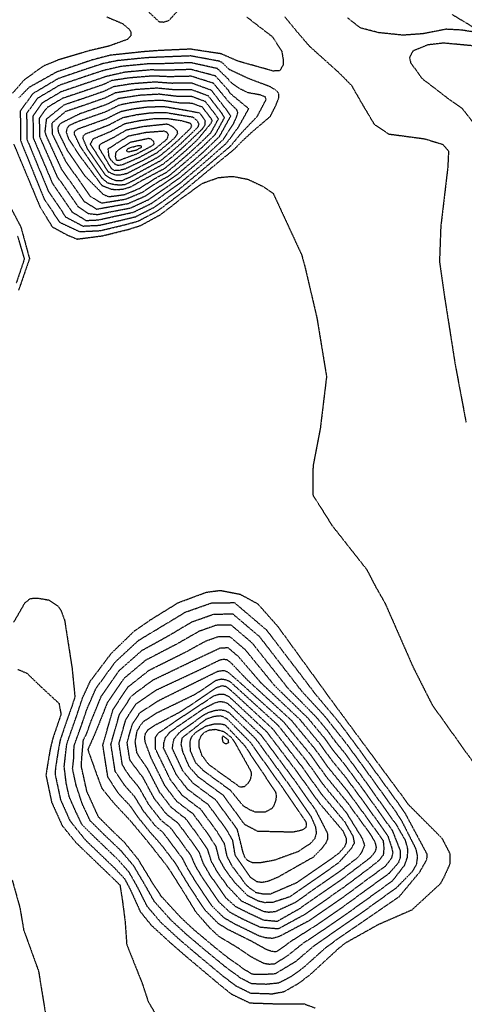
# Model space of a CAD drawing. Header units: feet. Extents: x 2234729 to 2255890, y 588345 to 614924.
# Tile 10 of 88: x 2245476 to 2245676, y 594214 to 594658. Entities that reach past the tile are written whole.
import ezdxf

# ---------------------------------------------------------------- set-up
doc = ezdxf.new("R2010")
doc.units = ezdxf.units.FT
doc.header["$MEASUREMENT"] = 0
doc.linetypes.add('OhDOT_USTN3', pattern=[0.22, 0.165, -0.055])
doc.layers.add('DT_X_Contour_Major', color=132, linetype='OhDOT_USTN3')
doc.layers.add('DT_X_Contour_Minor', color=136, linetype='OhDOT_USTN3')

msp = doc.modelspace()

# ---------------------------------------------------------------- linework, layer by layer
at = {"layer": 'DT_X_Contour_Major'}
for points in [[(2245595.16, 594659.22), (2245600.52, 594652.7), (2245606.24, 594646.03), (2245619.89, 594633.77), (2245625.24, 594628.3), (2245630.75, 594618.77), (2245635.2, 594611.3), (2245635.71, 594610.61), (2245642.15, 594606.4), (2245658.17, 594604.26), (2245666.4, 594601.74), (2245668.99, 594598.71), (2245668.63, 594591.3), (2245665.48, 594564.69), (2245664.9, 594548.99), (2245667.23, 594532.68), (2245671.12, 594508.02), (2245671.93, 594502.79), (2245676.9, 594476.39)], [(2245670.67, 594660.25), (2245679.92, 594654.65), (2245682.93, 594653.08), (2245684.24, 594651.89), (2245683.24, 594651.89), (2245674.78, 594653.23), (2245667.8, 594653.59), (2245657.47, 594651.56), (2245648.52, 594650.91), (2245637.51, 594652.05), (2245629.25, 594654.18), (2245623.56, 594658.67)], [(2245570.21, 594635.43), (2245566.94, 594638.62), (2245565.67, 594639.2), (2245552.82, 594641.57), (2245539.7, 594641.05), (2245532.69, 594640.74), (2245519.66, 594639.43), (2245513.2, 594638.09), (2245507.57, 594636.27), (2245493.1, 594631.38), (2245481.62, 594624.56), (2245475.99, 594616.76), (2245476.13, 594603.43), (2245486.76, 594577.09), (2245493.77, 594566.65), (2245502.75, 594562.44), (2245512.07, 594562.89), (2245522.77, 594565.45), (2245529.17, 594567.19), (2245537.89, 594571.8), (2245547.17, 594578.72), (2245549.84, 594580.92), (2245558.72, 594588.31), (2245563.5, 594592.27), (2245572.48, 594599.6), (2245575.75, 594602.97), (2245580.22, 594607.14), (2245588.64, 594614.32), (2245591.18, 594619.27), (2245592.55, 594622.82), (2245592.57, 594624.59), (2245591.23, 594626.12), (2245588.76, 594627.62), (2245578.81, 594631.4), (2245570.21, 594635.43)], [(2245568.05, 594613.8), (2245566.85, 594615.7), (2245560.78, 594623.54), (2245553.25, 594626.3), (2245545.54, 594626.28), (2245537.58, 594627.06), (2245528.1, 594626.41), (2245518.8, 594624.9), (2245514.12, 594622.59), (2245503.51, 594618.9), (2245496.33, 594616.49), (2245490.27, 594611.31), (2245490.32, 594606.59), (2245496.39, 594594.16), (2245507.49, 594578.41), (2245512.58, 594575.31), (2245523.51, 594577.08), (2245530.95, 594580.17), (2245538.88, 594585.36), (2245542.79, 594587.43), (2245546.59, 594590.55), (2245553.01, 594596.01), (2245558.08, 594600.58), (2245563.83, 594606.15), (2245568.05, 594613.8)], [(2245507.6, 594601.84), (2245508.87, 594604.26), (2245517.08, 594607.75), (2245523.11, 594611.08), (2245529.83, 594612.48), (2245536.53, 594613.39), (2245542.48, 594613.38), (2245548.68, 594612.43), (2245552.64, 594611.33), (2245553.15, 594610.15), (2245552.67, 594608.9), (2245547.31, 594603.71), (2245543.35, 594600.17), (2245538.4, 594596.14), (2245532.43, 594592.9), (2245524, 594588.54), (2245520.99, 594587.93), (2245519.3, 594587.86), (2245517.79, 594588.31), (2245515.76, 594589.28), (2245507.6, 594601.84)], [(2245474.78, 594560.39), (2245477.81, 594550.06), (2245474.17, 594539.26)]]:
    msp.add_lwpolyline(points, dxfattribs=at)
at = {"layer": 'DT_X_Contour_Minor'}
for points in [[(2245531.34, 594663.75), (2245538.52, 594657.03), (2245540.55, 594656.84), (2245543.01, 594657.58), (2245546.53, 594661.44)], [(2245515.04, 594659.14), (2245522.15, 594656.13), (2245524.88, 594653.78), (2245525.89, 594652.42), (2245525.85, 594650.7), (2245524.27, 594649), (2245515.67, 594645.91), (2245507.23, 594643.95), (2245493.22, 594639.81), (2245486.55, 594637.07), (2245477.85, 594630.87), (2245472.44, 594624.69)], [(2245578.13, 594659.07), (2245588.54, 594651.05), (2245589.68, 594650.16), (2245593.84, 594643.64), (2245594.49, 594639.75), (2245594.43, 594637.37), (2245592.83, 594634.83), (2245589.92, 594634.78), (2245575.59, 594638.79), (2245573.89, 594639.31), (2245566.53, 594642.52), (2245552.73, 594644.62), (2245538.53, 594644), (2245531.71, 594643.48), (2245517.98, 594642.03), (2245516.5, 594641.87), (2245508.38, 594639.75), (2245492.45, 594634.36), (2245479.98, 594627.42), (2245475.34, 594622.69)], [(2245679.81, 594646.14), (2245666.7, 594647.36), (2245659.65, 594646.54), (2245652.9, 594643.76), (2245651.39, 594640.84), (2245651.89, 594638.59), (2245656.91, 594631.51), (2245667.91, 594623.08), (2245675.15, 594617.9), (2245681.88, 594609.3)], [(2245570.48, 594629.99), (2245569.79, 594631.08), (2245564.81, 594635.88), (2245552.9, 594638.51), (2245540.87, 594638.09), (2245533.67, 594638), (2245521.35, 594636.83), (2245513.38, 594634.99), (2245506.76, 594632.8), (2245493.74, 594628.4), (2245483.74, 594622.46), (2245478.85, 594615.67), (2245478.97, 594604.06), (2245488.69, 594580.51), (2245496.52, 594569), (2245504.21, 594564.95), (2245511.67, 594565.31), (2245520.73, 594567.42), (2245528.03, 594569.17), (2245536.5, 594573.47), (2245546.11, 594580.34), (2245549.19, 594582.85), (2245557.58, 594589.85), (2245562.42, 594593.93), (2245570.81, 594601.05), (2245575.53, 594606.73), (2245582.81, 594614.38), (2245586.78, 594621.94), (2245586.38, 594623.11), (2245584.33, 594623.95), (2245578.58, 594625.01), (2245574.48, 594627.02), (2245570.48, 594629.99)], [(2245570.76, 594624.55), (2245569.79, 594626.08), (2245563.95, 594632.56), (2245552.99, 594635.46), (2245542.03, 594635.14), (2245534.65, 594635.27), (2245523.04, 594634.22), (2245514.25, 594632.19), (2245513.57, 594631.89), (2245505.95, 594629.33), (2245494.39, 594625.42), (2245485.87, 594620.37), (2245481.7, 594614.58), (2245481.81, 594604.69), (2245490.61, 594583.92), (2245499.26, 594571.35), (2245505.67, 594567.46), (2245511.28, 594567.73), (2245518.69, 594569.39), (2245526.9, 594571.15), (2245535.11, 594575.14), (2245543.7, 594581.27), (2245548.54, 594584.77), (2245556.44, 594591.39), (2245561.33, 594595.6), (2245569.15, 594602.51), (2245574.26, 594609.42), (2245578.95, 594617.79), (2245570.76, 594624.55)], [(2245569.79, 594621.07), (2245563.09, 594629.25), (2245553.07, 594632.41), (2245543.2, 594632.19), (2245535.63, 594632.53), (2245524.72, 594631.62), (2245517.08, 594630.43), (2245513.75, 594628.79), (2245505.14, 594625.85), (2245495.03, 594622.45), (2245488, 594618.27), (2245484.56, 594613.49), (2245484.64, 594605.32), (2245492.54, 594587.34), (2245502, 594573.7), (2245506.67, 594570.59), (2245508.95, 594570.33), (2245510.88, 594570.15), (2245516.65, 594571.37), (2245525.77, 594573.13), (2245533.73, 594576.82), (2245542.29, 594582.72), (2245547.89, 594586.7), (2245555.3, 594592.93), (2245560.25, 594597.26), (2245567.49, 594603.97), (2245572.21, 594611.31), (2245573.49, 594614.15), (2245574.05, 594616.16), (2245573.61, 594617.26), (2245569.79, 594621.07)], [(2245570.82, 594614.45), (2245569.38, 594616.71), (2245562.15, 594626.06), (2245553.16, 594629.36), (2245544.37, 594629.23), (2245536.61, 594629.79), (2245526.41, 594629.02), (2245517.94, 594627.67), (2245513.94, 594625.69), (2245504.32, 594622.38), (2245495.68, 594619.47), (2245487.73, 594613.07), (2245487.07, 594607.6), (2245487.48, 594605.95), (2245494.46, 594590.75), (2245504.75, 594576.06), (2245510.48, 594572.57), (2245514.62, 594573.34), (2245524.64, 594575.11), (2245532.34, 594578.49), (2245540.88, 594584.18), (2245546.38, 594587.89), (2245547.24, 594588.62), (2245554.16, 594594.47), (2245559.17, 594598.92), (2245565.78, 594605.32), (2245570.82, 594614.45)], [(2245565.29, 594613.16), (2245564.32, 594614.69), (2245559.42, 594621.02), (2245553.33, 594623.25), (2245546.71, 594623.33), (2245538.56, 594624.32), (2245529.78, 594623.81), (2245520.33, 594622.37), (2245515.69, 594620.09), (2245514.31, 594619.48), (2245502.7, 594615.43), (2245494.37, 594611.28), (2245493.52, 594610.45), (2245492.86, 594609.13), (2245493.15, 594607.22), (2245497.02, 594599.31), (2245505.05, 594587.61), (2245513.48, 594579.12), (2245515.93, 594578.22), (2245518.87, 594578.55), (2245523.05, 594579.15), (2245529.56, 594581.84), (2245537.38, 594586.77), (2245541.91, 594589.17), (2245545.94, 594592.47), (2245551.87, 594597.55), (2245557, 594602.25), (2245561.88, 594606.97), (2245565.29, 594613.16)], [(2245562.52, 594612.51), (2245561.78, 594613.68), (2245558.05, 594618.5), (2245553.42, 594620.2), (2245547.88, 594620.37), (2245539.54, 594621.58), (2245531.47, 594621.2), (2245525.55, 594620.42), (2245520.53, 594619.37), (2245514.5, 594616.39), (2245501.89, 594611.95), (2245498, 594610.19), (2245497.15, 594609.13), (2245496.66, 594607.34), (2245497.64, 594604.48), (2245502.53, 594596.91), (2245512.75, 594583.26), (2245516.99, 594581.59), (2245519.6, 594581.33), (2245522.69, 594581.66), (2245525.97, 594582.72), (2245531.37, 594585.81), (2245535.87, 594588.18), (2245541.04, 594590.92), (2245545.3, 594594.4), (2245550.73, 594599.09), (2245555.92, 594603.91), (2245561.92, 594611.2), (2245562.52, 594612.51)], [(2245502.15, 594608.79), (2245514.91, 594613.36), (2245521.39, 594616.61), (2245526.98, 594617.78), (2245533.15, 594618.6), (2245540.52, 594618.85), (2245549.04, 594617.42), (2245556.69, 594615.98), (2245558.15, 594614.13), (2245559.26, 594612.41), (2245559.16, 594610.29), (2245557.97, 594608.63), (2245554.83, 594605.58), (2245549.59, 594600.63), (2245544.65, 594596.32), (2245540.16, 594592.66), (2245535.25, 594589.99), (2245527.33, 594585.57), (2245523.18, 594583.55), (2245520.83, 594583.34), (2245518.03, 594583.62), (2245515.39, 594584.3), (2245512.9, 594586.44), (2245503.02, 594600.87), (2245500.35, 594606.45), (2245500.4, 594607.56), (2245502.15, 594608.79)], [(2245506.45, 594599.36), (2245504.36, 594604.21), (2245504.43, 594605.67), (2245505.51, 594606.52), (2245516, 594610.56), (2245522.25, 594613.84), (2245528.4, 594615.13), (2245534.84, 594616), (2245541.5, 594616.11), (2245553.59, 594614.09), (2245555.56, 594612.65), (2245556.43, 594611.02), (2245556.02, 594609.45), (2245553.75, 594607.24), (2245548.45, 594602.17), (2245544, 594598.25), (2245539.28, 594594.4), (2245533.84, 594591.45), (2245525.39, 594586.87), (2245521.7, 594585.34), (2245519.23, 594585.31), (2245517.04, 594586.16), (2245514.33, 594587.86), (2245506.45, 594599.36)], [(2245512.24, 594601.99), (2245518.17, 594604.95), (2245523.97, 594608.31), (2245531.25, 594609.83), (2245541.81, 594610.94), (2245542.66, 594610.83), (2245545.12, 594609.42), (2245546.7, 594607.79), (2245546.79, 594606.5), (2245545.69, 594604.78), (2245542.7, 594602.1), (2245537.53, 594597.88), (2245531.02, 594594.35), (2245523.19, 594590.61), (2245520.52, 594590), (2245518.61, 594589.89), (2245517.18, 594590.7), (2245511.76, 594599.71), (2245511.69, 594601.05), (2245512.24, 594601.99)], [(2245516.03, 594596.1), (2245515.6, 594599.73), (2245519.25, 594602.14), (2245524.84, 594605.55), (2245532.68, 594607.19), (2245540.67, 594607.79), (2245541.94, 594607.34), (2245542.67, 594606.07), (2245542.05, 594604.02), (2245536.65, 594599.63), (2245529.62, 594595.81), (2245522.01, 594592.5), (2245519.98, 594592.22), (2245518.61, 594592.83), (2245516.75, 594594.84), (2245516.03, 594596.1)], [(2245520.34, 594599.34), (2245525.7, 594602.78), (2245533.73, 594604.48), (2245534.57, 594604.39), (2245535.33, 594603.79), (2245535.92, 594603.24), (2245536.18, 594602.5), (2245536.16, 594601.87), (2245535.5, 594601.12), (2245528.28, 594597.29), (2245522.17, 594595.1), (2245520.48, 594594.42), (2245519.56, 594594.42), (2245519.21, 594595.04), (2245518.94, 594596.19), (2245519.09, 594597.96), (2245519.44, 594598.59), (2245520.34, 594599.34)], [(2245473.05, 594601.88), (2245484.84, 594573.68), (2245490.42, 594564.6), (2245497.07, 594560.97), (2245501.59, 594559.09), (2245512.97, 594560.54), (2245524.8, 594563.47), (2245530.3, 594565.22), (2245539.28, 594570.12), (2245546.48, 594575.7), (2245547.92, 594576.91), (2245557.94, 594584.14), (2245565.27, 594586.78), (2245571.57, 594587.34), (2245578.4, 594586.07), (2245585.46, 594582.79), (2245589.96, 594579.69), (2245602.75, 594552.08), (2245604.22, 594546.81), (2245609.66, 594523.65), (2245614.01, 594497.12), (2245611.2, 594473.94), (2245607.92, 594456.92), (2245607.77, 594443.93), (2245616.47, 594430.09), (2245632.15, 594410.19), (2245635.88, 594402.96), (2245640.36, 594395.08), (2245653.05, 594366.2), (2245661.61, 594349.26), (2245679.66, 594323.98)], [(2245524.72, 594599.89), (2245525.66, 594600.32), (2245528.93, 594601.18), (2245530.04, 594601.22), (2245530.49, 594601.07), (2245530.49, 594600.69), (2245530.41, 594600.29), (2245528.27, 594599.08), (2245525.01, 594598.3), (2245524.37, 594598.33), (2245523.92, 594598.74), (2245524.13, 594599.38), (2245524.72, 594599.89)], [(2245470.42, 594575.58), (2245475.83, 594565.38), (2245476.41, 594564), (2245480.14, 594550.22), (2245475.91, 594537.99), (2245475.22, 594536.12)], [(2245666.01, 594289.18), (2245669.55, 594282.34), (2245669.55, 594277.56), (2245667.02, 594271.88), (2245665.24, 594268.62), (2245652.43, 594256.85), (2245637.15, 594250.17), (2245622.43, 594241.92), (2245619.26, 594239.38), (2245618.04, 594238.26), (2245606.76, 594227.85), (2245601.49, 594223.8), (2245594.69, 594219.94), (2245589.5, 594218.98), (2245579.82, 594219.32), (2245573.19, 594222.61), (2245567.04, 594227.32), (2245555.35, 594237.06), (2245547.56, 594243.7), (2245539.41, 594251.21), (2245533.23, 594258.44), (2245528.85, 594267.14), (2245525.07, 594273.83), (2245519.91, 594279.68), (2245509.48, 594289.68), (2245503.85, 594295.24), (2245500.94, 594301.32), (2245498.07, 594307.85), (2245496.74, 594313.8), (2245495.8, 594321.42), (2245496.87, 594331.02), (2245497.08, 594332.03), (2245500.86, 594342.79), (2245501.21, 594343.73), (2245504.13, 594352.59), (2245507.58, 594359.98), (2245517.05, 594372.51), (2245527.6, 594382.72), (2245534.21, 594387.28), (2245547.31, 594395.36), (2245559.82, 594400), (2245566.09, 594400.84), (2245575.03, 594399.13), (2245583.01, 594394.79), (2245592.04, 594384.59), (2245611.7, 594357.52), (2245614.93, 594353.03), (2245621.28, 594344.4), (2245627.27, 594336.33), (2245647.42, 594309.12), (2245650.85, 594304.41), (2245666.01, 594289.18)], [(2245473.06, 594386.45), (2245478.12, 594395.24), (2245480.59, 594397.21), (2245483.86, 594397.37), (2245488.79, 594396.52), (2245492.87, 594393.86), (2245494.39, 594391.62), (2245495.99, 594387.32), (2245499.32, 594365.9), (2245500.62, 594352.83), (2245498.85, 594347.46), (2245497.03, 594342.42), (2245493.93, 594333.3), (2245493.02, 594328.19), (2245491.86, 594320.76), (2245491.67, 594318.13), (2245494.1, 594306.62), (2245497.91, 594298.09), (2245498.41, 594297.03), (2245505.3, 594288.43), (2245518.39, 594275.86), (2245522.99, 594270.97), (2245525.56, 594266.09), (2245530.06, 594256.16), (2245534.91, 594250.11), (2245544.35, 594241.47), (2245551.37, 594235.42), (2245565.7, 594223.36), (2245571.11, 594219.01), (2245579.43, 594215.02), (2245592.14, 594214.59), (2245593.35, 594214.65), (2245604.06, 594214.53), (2245608.94, 594212.71)], [(2245499.56, 594320.48), (2245500.1, 594325.13), (2245500.24, 594330.76), (2245503.56, 594339.99), (2245506.07, 594347.39), (2245510.09, 594356.65), (2245518.89, 594368.69), (2245529.23, 594378.27), (2245538.34, 594383.75), (2245550.37, 594391.02), (2245562.15, 594395.17), (2245572.47, 594395.33), (2245586.96, 594383), (2245605.76, 594358.37), (2245608.84, 594354.26), (2245618.99, 594342.16), (2245621.55, 594338.83), (2245628.19, 594329.87), (2245646.3, 594304.94), (2245649.53, 594300.19), (2245659.19, 594282.14), (2245659.11, 594279.53), (2245655.84, 594273.82), (2245646.58, 594262.69), (2245628.47, 594250.2), (2245619.03, 594243.81), (2245613.2, 594239.49), (2245603.38, 594230.71), (2245597.91, 594226.76), (2245592.34, 594223.92), (2245586.86, 594223.37), (2245580.22, 594223.61), (2245575.27, 594226.21), (2245568.38, 594231.27), (2245559.34, 594238.71), (2245550.78, 594245.94), (2245543.9, 594252.31), (2245536.39, 594260.72), (2245532.15, 594268.2), (2245527.15, 594276.7), (2245521.43, 594283.5), (2245513.65, 594290.94), (2245507.53, 594297.03), (2245503.97, 594304.54), (2245501.13, 594313.19), (2245499.56, 594320.48)], [(2245503.57, 594321.42), (2245503.68, 594324.69), (2245504.44, 594333.47), (2245505.91, 594336.26), (2245508.01, 594342.19), (2245512.6, 594353.32), (2245520.73, 594364.86), (2245530.85, 594373.81), (2245542.48, 594380.22), (2245553.44, 594386.69), (2245563.2, 594390.13), (2245571.75, 594390.26), (2245583.75, 594380.04), (2245602.75, 594355.49), (2245613.28, 594344.07), (2245619.04, 594336.69), (2245621.83, 594333.27), (2245629.11, 594323.41), (2245644.88, 594301.56), (2245647.68, 594297.35), (2245654.27, 594284.33), (2245654.93, 594280.93), (2245654.46, 594277.24), (2245652.53, 594274.03), (2245645.47, 594266.83), (2245629.36, 594255.25), (2245621.98, 594250.13), (2245615.31, 594245.54), (2245608.36, 594240.71), (2245600.01, 594233.57), (2245590.82, 594228.07), (2245585.12, 594227.74), (2245580.61, 594227.9), (2245577.36, 594229.81), (2245569.72, 594235.22), (2245563.32, 594240.35), (2245553.99, 594248.17), (2245548.4, 594253.41), (2245539.55, 594263.01), (2245535.45, 594269.26), (2245529.22, 594279.56), (2245522.95, 594287.32), (2245517.82, 594292.19), (2245511.2, 594298.82), (2245506.02, 594310.3), (2245505.51, 594312.58), (2245503.57, 594321.42)], [(2245565.63, 594244.9), (2245567.19, 594243.98), (2245574.36, 594239.69), (2245580.48, 594235.57), (2245585.7, 594232.89), (2245588.31, 594232.49), (2245590.75, 594232.7), (2245596.63, 594236.43), (2245603.52, 594241.94), (2245612.24, 594247.69), (2245621.82, 594254.28), (2245630.24, 594260.29), (2245643.82, 594270.08), (2245649.25, 594277.13), (2245650.45, 594280.57), (2245650.7, 594284.12), (2245649.65, 594288.06), (2245645.64, 594295.04), (2245630.03, 594316.94), (2245622.11, 594327.7), (2245617.99, 594332.74), (2245614.91, 594337.06), (2245609.49, 594343.63), (2245596.65, 594356.72), (2245580.55, 594377.09), (2245571.03, 594385.19), (2245564.24, 594385.09), (2245556.5, 594382.36), (2245546.62, 594376.7), (2245532.48, 594369.35), (2245522.57, 594361.04), (2245515.11, 594349.99), (2245509.95, 594336.99), (2245506.43, 594329.11), (2245507.94, 594324.83), (2245510.41, 594317.91), (2245512.72, 594311.75), (2245517.92, 594305.28), (2245526.13, 594296.49), (2245526.72, 594295.72), (2245533.64, 594287.42), (2245535.53, 594285.03), (2245541.72, 594277.13), (2245544.36, 594273.27), (2245550.44, 594263.59), (2245550.84, 594262.9), (2245555.06, 594255.99), (2245561.3, 594248.91), (2245564.6, 594245.78), (2245565.63, 594244.9)], [(2245579.85, 594242.96), (2245569.74, 594247.99), (2245565.22, 594250.77), (2245559.12, 594256.96), (2245552.52, 594267.01), (2245552.01, 594267.78), (2245546.07, 594277.64), (2245545.47, 594278.51), (2245539.7, 594286.07), (2245534.4, 594292.04), (2245529.13, 594298.57), (2245525.73, 594303.54), (2245520.4, 594309.2), (2245515.48, 594316.66), (2245513.21, 594331.15), (2245517.78, 594347.1), (2245524.41, 594357.22), (2245534.1, 594364.89), (2245550.75, 594373.17), (2245559.57, 594378.03), (2245565.29, 594380.04), (2245570.3, 594380.12), (2245577.34, 594374.13), (2245590.56, 594357.95), (2245605.71, 594343.19), (2245612.87, 594334.5), (2245616.95, 594328.8), (2245622.39, 594322.13), (2245630.95, 594310.48), (2245643.59, 594292.74), (2245647.14, 594283.72), (2245647.25, 594280.55), (2245646.34, 594278.06), (2245642.18, 594273.34), (2245631.13, 594265.33), (2245621.65, 594258.44), (2245609.17, 594249.84), (2245598.68, 594243.17), (2245591.34, 594238.01), (2245589.48, 594238.15), (2245587.18, 594238.9), (2245579.85, 594242.96)], [(2245540.41, 594291.68), (2245536.83, 594294.79), (2245531.54, 594301.42), (2245527.6, 594307.84), (2245522.89, 594313.12), (2245518.76, 594319.38), (2245516.85, 594331.53), (2245520.68, 594344.91), (2245526.24, 594353.4), (2245535.73, 594360.44), (2245554.89, 594369.64), (2245566.33, 594375), (2245569.58, 594375.05), (2245574.13, 594371.17), (2245584.47, 594359.18), (2245601.93, 594342.75), (2245610.83, 594331.95), (2245615.9, 594324.86), (2245622.67, 594316.57), (2245631.87, 594304.02), (2245641.54, 594290.43), (2245643.24, 594285.32), (2245643.9, 594282.62), (2245643.24, 594280.22), (2245640.54, 594276.59), (2245632.01, 594270.37), (2245621.49, 594262.59), (2245606.19, 594252.04), (2245592.72, 594244.93), (2245589.69, 594244.04), (2245586.57, 594244.3), (2245583.52, 594245.21), (2245572.92, 594250.4), (2245567.85, 594253.29), (2245562.27, 594258.77), (2245558.07, 594265.06), (2245555.25, 594269.27), (2245551.46, 594275.46), (2245549.23, 594279.89), (2245543.86, 594287.09), (2245540.41, 594291.68)], [(2245543.79, 594293.79), (2245540.07, 594296.74), (2245539.25, 594297.54), (2245533.95, 594304.27), (2245529.48, 594312.13), (2245525.37, 594317.04), (2245522.04, 594322.09), (2245520.5, 594331.91), (2245523.59, 594342.72), (2245528.08, 594349.57), (2245537.35, 594355.98), (2245559.03, 594366.12), (2245566.1, 594369.6), (2245567.82, 594369.85), (2245569.22, 594369.61), (2245570.93, 594368.21), (2245578.38, 594360.41), (2245598.15, 594342.31), (2245608.79, 594329.39), (2245614.85, 594320.92), (2245622.95, 594311), (2245632.79, 594297.55), (2245639.49, 594288.13), (2245639.86, 594284.77), (2245639.56, 594281.68), (2245637.77, 594279.26), (2245632.9, 594275.41), (2245621.33, 594266.74), (2245604.03, 594254.74), (2245592.2, 594248.31), (2245584.12, 594249.06), (2245576.1, 594252.81), (2245570.48, 594255.81), (2245565.42, 594260.58), (2245561.68, 594266.14), (2245558.49, 594270.75), (2245555.01, 594276.56), (2245552.98, 594281.28), (2245548.02, 594288.13), (2245543.79, 594293.79)], [(2245474.93, 594365.27), (2245478.99, 594363.51), (2245485.52, 594357.23), (2245493.45, 594349.94), (2245494.34, 594345), (2245490.73, 594334.45), (2245489.47, 594329.35), (2245487.93, 594320.1), (2245487.57, 594317.55), (2245490.12, 594305.4), (2245494.89, 594294.87), (2245501.13, 594287.18), (2245516.87, 594272.04), (2245520.91, 594268.1), (2245521.98, 594261.35), (2245523.22, 594251.78), (2245523.96, 594241.36), (2245531.08, 594223.42), (2245533.56, 594215.81), (2245537.51, 594208.97)], [(2245547.16, 594295.9), (2245542.57, 594299.46), (2245541.68, 594300.28), (2245536.36, 594307.12), (2245531.35, 594316.43), (2245525.69, 594323.95), (2245525.31, 594324.81), (2245524.14, 594332.29), (2245526.5, 594340.53), (2245529.92, 594345.75), (2245538.57, 594351.33), (2245564.95, 594364.39), (2245567.68, 594364.78), (2245569.42, 594364.19), (2245571.09, 594362.72), (2245573.19, 594360.93), (2245594.58, 594341.69), (2245606.75, 594326.84), (2245613.8, 594316.97), (2245623.23, 594305.44), (2245633.71, 594291.09), (2245635.83, 594287.4), (2245636.37, 594285.1), (2245635.92, 594283.16), (2245633.78, 594280.45), (2245621.17, 594270.9), (2245601.88, 594257.44), (2245591.69, 594251.68), (2245585.71, 594252.24), (2245579.28, 594255.22), (2245573.12, 594258.33), (2245568.57, 594262.39), (2245565.3, 594267.22), (2245561.74, 594272.23), (2245558.57, 594277.65), (2245556.74, 594282.66), (2245552.18, 594289.16), (2245547.16, 594295.9)], [(2245550.54, 594298.01), (2245549.41, 594298.83), (2245544.1, 594303.03), (2245538.77, 594309.97), (2245533.23, 594320.73), (2245528.59, 594327.53), (2245527.79, 594332.67), (2245528.66, 594337.45), (2245530.24, 594340.21), (2245531.76, 594341.93), (2245537.71, 594345.77), (2245554.91, 594354.09), (2245564.26, 594360.33), (2245566.57, 594360.94), (2245568.34, 594360.7), (2245570.43, 594359.84), (2245572.56, 594357.91), (2245592.07, 594340.17), (2245604.71, 594324.29), (2245612.76, 594313.03), (2245622.98, 594300.62), (2245630.1, 594289.12), (2245631.11, 594286), (2245629.94, 594283.16), (2245628.18, 594280.57), (2245620.49, 594274.64), (2245599.72, 594260.13), (2245590.91, 594256.07), (2245587.91, 594255.77), (2245585.8, 594256.12), (2245582.46, 594257.63), (2245575.75, 594260.85), (2245569.45, 594267.51), (2245568.91, 594268.3), (2245564.98, 594273.71), (2245562.12, 594278.75), (2245560.5, 594284.04), (2245556.34, 594290.19), (2245550.54, 594298.01)], [(2245553.92, 594300.12), (2245552.58, 594301.09), (2245546.52, 594305.78), (2245541.18, 594312.82), (2245535.1, 594325.03), (2245532.28, 594332.47), (2245532.08, 594335.04), (2245532.5, 594336.45), (2245533.6, 594338.11), (2245536.84, 594340.2), (2245548.42, 594346.3), (2245564.52, 594357.09), (2245566.87, 594357.94), (2245568.69, 594357.6), (2245570.19, 594356.35), (2245571.93, 594354.89), (2245589.56, 594338.64), (2245602.67, 594321.73), (2245611.71, 594309.09), (2245622.22, 594296.52), (2245625.9, 594290.13), (2245626.49, 594287), (2245625.01, 594284.42), (2245619.33, 594278), (2245597.57, 594262.83), (2245589.6, 594260.21), (2245586.17, 594260.16), (2245583.26, 594260.86), (2245578.39, 594263.37), (2245572.52, 594269.38), (2245568.23, 594275.19), (2245565.67, 594279.84), (2245564.25, 594285.42), (2245560.5, 594291.22), (2245553.92, 594300.12)], [(2245557.3, 594302.23), (2245555.74, 594303.35), (2245548.95, 594308.53), (2245543.59, 594315.67), (2245536.97, 594329.33), (2245536.86, 594334.51), (2245537.98, 594336.28), (2245538.87, 594337.08), (2245544.91, 594341.24), (2245563.13, 594353.29), (2245565.39, 594354.03), (2245567.73, 594354.09), (2245569.73, 594353.17), (2245571.3, 594351.87), (2245587.05, 594337.11), (2245600.63, 594319.18), (2245610.66, 594305.15), (2245621.46, 594292.43), (2245622.87, 594289.05), (2245622.8, 594286.93), (2245622.03, 594285.22), (2245619.37, 594282.19), (2245600.38, 594269.03), (2245588.75, 594264.03), (2245585.54, 594263.98), (2245582.18, 594264.67), (2245578.03, 594267.83), (2245576.14, 594270.46), (2245571.47, 594276.67), (2245569.22, 594280.94), (2245568.01, 594286.81), (2245564.66, 594292.25), (2245557.3, 594302.23)], [(2245560.68, 594304.34), (2245558.91, 594305.61), (2245551.37, 594311.28), (2245546.39, 594317.69), (2245540.58, 594329.83), (2245540.76, 594332.24), (2245541.36, 594334.4), (2245543.22, 594336.79), (2245546.99, 594339.64), (2245558.33, 594347.44), (2245563.66, 594350.18), (2245565.7, 594350.74), (2245567.48, 594350.69), (2245569.28, 594349.98), (2245570.67, 594348.85), (2245584.55, 594335.58), (2245598.59, 594316.62), (2245609.13, 594301.75), (2245614.52, 594291.23), (2245614.38, 594288.58), (2245613.58, 594286.84), (2245611.89, 594284.61), (2245607.93, 594280.57), (2245601.82, 594277.15), (2245592.23, 594271.7), (2245587.77, 594269.8), (2245584.84, 594269.24), (2245582.65, 594269.55), (2245579.75, 594271.55), (2245572.92, 594281.31), (2245572.77, 594282.04), (2245571.76, 594288.19), (2245568.82, 594293.28), (2245560.68, 594304.34)], [(2245564.05, 594306.45), (2245562.08, 594307.88), (2245553.8, 594314.03), (2245549.28, 594319.51), (2245544.62, 594329.38), (2245544.72, 594331.45), (2245545.32, 594333.94), (2245547.83, 594336.94), (2245558.7, 594344.76), (2245560.86, 594345.89), (2245563.61, 594346.76), (2245566.2, 594347.05), (2245568.1, 594346.78), (2245570.04, 594345.83), (2245582.04, 594334.05), (2245596.54, 594314.07), (2245606.93, 594299.1), (2245608.98, 594294.4), (2245609.4, 594291.6), (2245608.68, 594289.02), (2245606.75, 594286.82), (2245601.32, 594283.19), (2245590.61, 594279.3), (2245583.85, 594278.04), (2245580.71, 594278.11), (2245578.38, 594279.19), (2245577.18, 594280.64), (2245576.32, 594283.13), (2245573.81, 594293.18), (2245572.98, 594294.31), (2245564.05, 594306.45)], [(2245567.43, 594308.56), (2245565.24, 594310.14), (2245556.22, 594316.77), (2245552.17, 594321.33), (2245549.27, 594328.09), (2245548.52, 594331.6), (2245549.01, 594334.35), (2245549.66, 594334.99), (2245559.77, 594342.89), (2245563.52, 594344.17), (2245565.98, 594344.41), (2245567.35, 594344.03), (2245569.41, 594342.81), (2245579.53, 594332.52), (2245594.5, 594311.52), (2245604.72, 594296.46), (2245604.92, 594294.98), (2245604.5, 594293.74), (2245602.74, 594292.75), (2245598.8, 594291.9), (2245582.99, 594292.28), (2245577.14, 594295.34), (2245570.49, 594304.4), (2245567.43, 594308.56)], [(2245570.81, 594310.67), (2245568.41, 594312.4), (2245558.64, 594319.52), (2245555.06, 594323.15), (2245552.7, 594328.47), (2245552.48, 594332.81), (2245553.3, 594334.97), (2245555.28, 594337.07), (2245559.52, 594339.69), (2245563.3, 594340.69), (2245565.9, 594340.73), (2245567.91, 594340.42), (2245568.78, 594339.78), (2245577.02, 594331), (2245590.97, 594310.09), (2245591.37, 594308.35), (2245591.12, 594306.36), (2245590.12, 594303.55), (2245589.32, 594302.55), (2245586.5, 594300.99), (2245582, 594300.9), (2245579.66, 594301.88), (2245577.13, 594303.35), (2245576.41, 594303.85), (2245570.81, 594310.67)], [(2245574.5, 594312.56), (2245571.58, 594314.66), (2245561.07, 594322.27), (2245557.95, 594326.35), (2245556.68, 594330.06), (2245556.66, 594333.2), (2245557.44, 594335.18), (2245558.79, 594336.78), (2245561.07, 594337.93), (2245563.94, 594338.27), (2245567.66, 594337.29), (2245571.02, 594334.7), (2245573.07, 594331.6), (2245579.94, 594319.31), (2245580.06, 594317.4), (2245579.6, 594315.63), (2245578.46, 594313.62), (2245576.87, 594312.41), (2245575.33, 594312.12), (2245574.5, 594312.56)], [(2245566.97, 594334.08), (2245567, 594333.76), (2245567.27, 594332.65), (2245567.39, 594332.47), (2245568.44, 594331.83), (2245569.23, 594331.87), (2245569.93, 594332.35), (2245569.82, 594333.32), (2245568.89, 594334.17), (2245567.43, 594335.19), (2245566.91, 594334.84), (2245566.97, 594334.08)], [(2245472.38, 594270.26), (2245475.84, 594257.81), (2245477.52, 594247.94), (2245484.23, 594229.36), (2245488.21, 594204.8)]]:
    msp.add_lwpolyline(points, dxfattribs=at)

doc.saveas('drawing.dxf')
